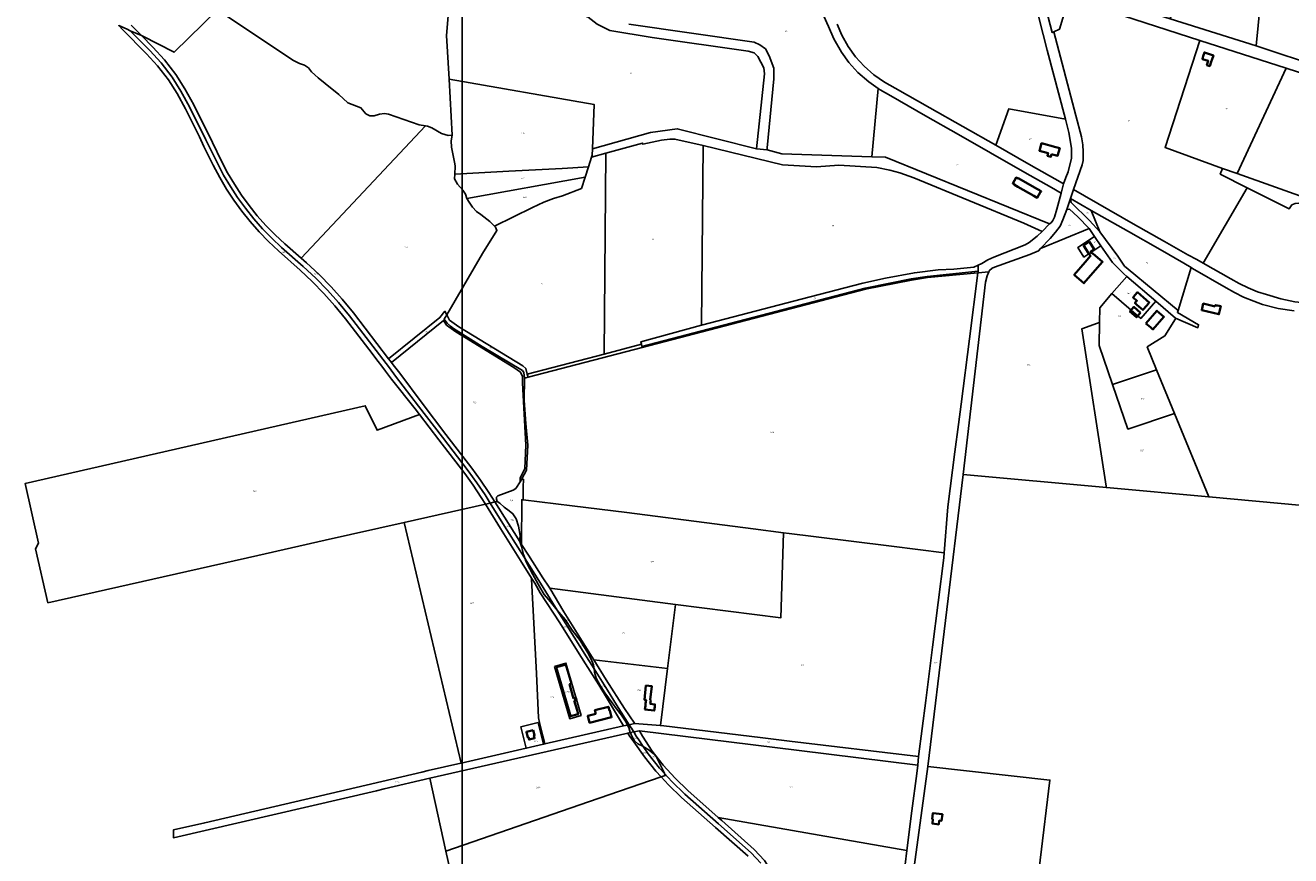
# Model space of a CAD drawing. Extents: x 177930 to 190767, y 381068 to 392034.
# Tile 17 of 256: x 178281 to 179897, y 387104 to 388164. Entities that reach past the tile are written whole.
import ezdxf
from ezdxf.enums import TextEntityAlignment as Align

# ---------------------------------------------------------------- set-up
doc = ezdxf.new("R2010")
doc.units = 0
for name, color, linetype, lineweight in [('B-XX-KG-GRENS_PERCEEL-GV', 150, 'Continuous', 25), ('B-XX-KG-GRENS_PERCEEL-S', 150, 'Continuous', 25), ('B-XX-OG-BEBOUWING-G', 7, 'Continuous', 35)]:
    doc.layers.add(name, color=color, linetype=linetype, lineweight=lineweight)
doc.styles.add('NLCS-ISO', font='NLCS-ISO.ttf', dxfattribs={"height": 1.8})

# ---------------------------------------------------------------- blocks, each defined once
blk = doc.blocks.new('SKG-PERCEELNUMMER-SO')
at = {"layer": 'DefPoints'}
blk.add_point((0, 0), dxfattribs=at)
at = {"style": 'NLCS-ISO', "oblique": 10, "flags": 1}
blk.add_attdef('GEMEENTECODE', text='', height=1.8, dxfattribs=at).set_placement((-0.5, 2.6), align=Align.MIDDLE_RIGHT)
at = {"style": 'NLCS-ISO', "oblique": 10}
blk.add_attdef('PERCEELNUMMER', text='', height=1.8, dxfattribs=at).set_placement((0, 0), align=Align.MIDDLE_CENTER)
at = {"style": 'NLCS-ISO', "oblique": 10, "flags": 1}
blk.add_attdef('SECTIE', text='', height=1.8, dxfattribs=at).set_placement((0.5, 2.5), align=Align.MIDDLE_LEFT)

msp = doc.modelspace()

# ---------------------------------------------------------------- linework, layer by layer
at = {"layer": 'B-XX-KG-GRENS_PERCEEL-GV'}
for points in [[(179887.258, 388488.621), (179852.645, 388137.814), (179937.603, 388110.033), (179983.201, 388095.524), (180009.984, 388367.825), (180024.511, 388515.651), (180015.766, 388512.975), (180005.22, 388510.873), (179994.638, 388511.279), (179968.461, 388506.695), (179955.326, 388505.955), (179923.376, 388500.825), (179912.119, 388497.752), (179895.892, 388489.891)], [(179743.047, 388172.535), (179852.645, 388137.814), (179887.258, 388488.621), (179886.458, 388488.503), (179882.521, 388487.924), (179817.327, 388478.237), (179803.067, 388334.072), (179796.253, 388315.73)], [(180286.526, 387982.276), (180294.14, 387979.833), (180318.572, 387971.972), (180323.083, 387985.849), (180307.247, 387991.037), (180138.879, 388045.724), (180090.172, 388061.544), (180054.785, 388073.038), (179983.201, 388095.524), (179937.603, 388110.033), (179852.645, 388137.814), (179743.047, 388172.535), (179642.526, 388204.312), (179587.756, 388221.911), (179578.121, 388227.141), (179577.218, 388212.403), (179578.399, 388213.011), (179613.429, 388199.118), (179780.772, 388144.97), (179890.934, 388109.324), (179932.997, 388095.713)], [(178821.892, 388095.268), (179007.286, 388063.031), (179005.219, 388006.508), (179079.038, 388027.474), (179113.363, 388032.114), (179214.297, 388006.56), (179224.652, 388102.312), (179223.976, 388109.702), (179216.197, 388124.222), (179211.565, 388129.098), (179204.056, 388131.094), (179081.203, 388148.594), (179027.007, 388157.57), (179010.957, 388165.529), (178999.428, 388174.79), (178989.288, 388178.491), (178823.336, 388206.996), (178818.658, 388151.395)], [(179577.218, 388212.403), (179592.263, 388154.901), (179594.22, 388155.898), (179601.524, 388159.171), (179613.429, 388199.118), (179578.399, 388213.011)], [(179841.153, 387956.804), (179806.921, 387974.202), (179809.68, 387981.519), (179736.384, 388008.175), (179780.772, 388144.97), (179613.429, 388199.118), (179601.524, 388159.171), (179594.22, 388155.898), (179622.455, 388049.169), (179629.437, 388021.954), (179631.345, 388011.6), (179631.91, 388002.804), (179631.913, 387997.313), (179631.545, 387991.355), (179630.618, 387986.202), (179619.345, 387954.438), (179695.555, 387910.837), (179735.555, 387888.071), (179765.618, 387870.935), (179777.062, 387865.104), (179785.096, 387860.555)], [(178414.565, 388157.294), (178410.455, 388159.096), (178399.855, 388163.911), (178404.777, 388158.86), (178435.538, 388127.675), (178449.492, 388112.379), (178463.274, 388094.671), (178474.317, 388077.303), (178485.117, 388057.677), (178503.008, 388021.688), (178508.556, 388009.622), (178520.617, 387985.673), (178528.888, 387969.664), (178537.525, 387955.088), (178546.899, 387940.798), (178556.967, 387927.047), (178567.872, 387913.468), (178579.395, 387900.397), (178591.222, 387888.198), (178604.02, 387876.322), (178631.409, 387851.537), (178647.106, 387836.928), (178661.947, 387821.701), (178675.899, 387806.096), (178689.537, 387789.221), (178719.26, 387750.618), (178731.25, 387735.014), (178736.112, 387728.687), (178740.726, 387722.682), (178748.1, 387712.22), (178778.57, 387674.221), (178783.876, 387667.295), (178808.836, 387634.715), (178841.762, 387591.812), (178852.68, 387576.812), (178862.871, 387561.344), (178868.196, 387552.726), (178874.225, 387554.086), (178867.764, 387564.364), (178857.41, 387579.993), (178846.299, 387595.263), (178813.217, 387638.219), (178782.939, 387677.866), (178753.414, 387716.168), (178745.575, 387726.609), (178694.535, 387793.023), (178680.501, 387810.325), (178666.492, 387826.05), (178651.418, 387841.411), (178635.458, 387856.285), (178607.983, 387880.639), (178595.398, 387892.309), (178583.636, 387904.383), (178572.356, 387917.193), (178561.651, 387930.501), (178551.723, 387944.107), (178542.525, 387958.144), (178533.895, 387972.689), (178525.839, 387988.197), (178513.997, 388012.079), (178511.224, 388018.114), (178490.359, 388060.182), (178479.379, 388080.235), (178468.054, 388097.921), (178453.912, 388116.165), (178439.493, 388131.89)], [(178414.565, 388157.294), (178439.493, 388131.89), (178453.912, 388116.165), (178468.054, 388097.921), (178479.379, 388080.235), (178490.359, 388060.182), (178511.224, 388018.114), (178513.997, 388012.079), (178525.839, 387988.197), (178533.895, 387972.689), (178542.525, 387958.144), (178551.723, 387944.107), (178561.651, 387930.501), (178572.356, 387917.193), (178583.636, 387904.383), (178595.398, 387892.309), (178607.983, 387880.639), (178635.458, 387856.285), (178651.418, 387841.411), (178666.492, 387826.05), (178680.501, 387810.325), (178694.535, 387793.023), (178745.575, 387726.609), (178753.414, 387716.168), (178782.939, 387677.866), (178813.217, 387638.219), (178846.299, 387595.263), (178857.41, 387579.993), (178867.764, 387564.364), (178874.225, 387554.086), (178880.244, 387555.443), (178872.658, 387567.385), (178862.141, 387583.174), (178850.842, 387598.719), (178817.671, 387641.781), (178787.309, 387681.513), (178758.731, 387720.119), (178750.419, 387730.533), (178748.114, 387733.533), (178746.412, 387735.749), (178744.584, 387738.127), (178729.545, 387757.699), (178699.536, 387796.826), (178685.101, 387814.551), (178671.031, 387830.393), (178655.731, 387845.895), (178639.512, 387861.04), (178632.828, 387866.838), (178611.945, 387884.955), (178599.573, 387896.42), (178587.884, 387908.375), (178576.833, 387920.912), (178566.343, 387933.96), (178556.547, 387947.415), (178547.532, 387961.205), (178538.902, 387975.713), (178531.061, 387990.721), (178519.444, 388014.538), (178495.597, 388062.684), (178484.441, 388083.166), (178472.841, 388101.176), (178458.328, 388119.946), (178443.444, 388136.1), (178428.89, 388151.012)], [(179809.68, 387981.519), (179828.337, 387974.871), (179890.934, 388109.324), (179780.772, 388144.97), (179736.384, 388008.175)], [(180241.506, 387834.687), (180286.526, 387982.276), (179932.997, 388095.713), (179890.934, 388109.324), (179828.337, 387974.871), (179975.24, 387922.528), (179998.438, 387925.666), (180026.338, 387923.876), (180055.574, 387916.571), (180121.08, 387896.996), (180114.1, 387874.426), (180203.494, 387846.96)], [(179003.701, 387995.756), (179004.595, 387998.556), (179005.219, 388006.508), (179007.286, 388063.031), (178821.892, 388095.268), (178825.982, 388023.84), (178824.466, 388016.595), (178825.076, 388008.7), (178829.277, 387987.387), (178829.528, 387984.302), (178829.198, 387974.233), (178897.988, 387977.746), (178966.281, 387981.154), (178999.731, 387983.321)], [(179588.747, 387910.52), (179590.998, 387911.958), (179592.981, 387914.951), (179594.983, 387919.272), (179598.071, 387929.596), (179603.5, 387949.912), (179591.199, 387956.938), (179557.128, 387976.366), (179513.521, 388001.31), (179472.47, 388024.725), (179430.478, 388048.747), (179386.265, 388074.002), (179372.323, 388081.966), (179369.896, 388083.663), (179361.842, 387996.197), (179379.458, 387995.599)], [(179616.888, 388007.212), (179613.58, 388027.176), (179609.093, 388044.163), (179536.697, 388057.335), (179520.048, 388011.031), (179562.507, 387986.804), (179605.292, 387962.462), (179606.69, 387961.665), (179609.825, 387969.726), (179612.405, 387977.142), (179616.734, 387994.585)], [(178825.982, 388023.84), (178820.518, 388023.662), (178812.036, 388026.035), (178799.993, 388033.247), (178794.284, 388035.561), (178791.767, 388035.922), (178632.828, 387866.838), (178639.512, 387861.04), (178655.731, 387845.895), (178671.031, 387830.393), (178685.101, 387814.551), (178699.536, 387796.826), (178729.545, 387757.699), (178744.584, 387738.127), (178810.163, 387790.938), (178816.599, 387798.932), (178818.878, 387794.432), (178864.528, 387872.644), (178882.945, 387902.225), (178881.144, 387906.539), (178879.932, 387907.732), (178873.803, 387913.767), (178862.56, 387922.666), (178856.698, 387926.376), (178851.793, 387931.835), (178847.483, 387938.202), (178844.588, 387943.202), (178842.681, 387948.647), (178839.407, 387953.52), (178832.39, 387961.494), (178828.774, 387968.319), (178829.198, 387974.233), (178829.528, 387984.302), (178829.277, 387987.387), (178825.076, 388008.7), (178824.466, 388016.595)], [(179579.329, 387900.754), (179588.747, 387910.52), (179379.458, 387995.599), (179361.842, 387996.197), (179247.01, 387999.946), (179228.077, 388005.113), (179214.297, 388006.56), (179113.363, 388032.114), (179079.038, 388027.474), (179005.219, 388006.508), (179004.595, 387998.556), (179003.701, 387995.756), (179021.977, 388000.936), (179068.792, 388013.877), (179069.195, 388012.432), (179093.346, 388017.614), (179103.769, 388018.966), (179110.282, 388018.832), (179146.268, 388010.791), (179247.851, 387986.093), (179291.018, 387983.404), (179319.711, 387985.704), (179368.134, 387982.608), (179384.901, 387979.348), (179397.538, 387975.936), (179415.665, 387969.294), (179555.937, 387911.539)], [(179067.433, 387756.83), (179066.63, 387760.029), (179144.395, 387781.254), (179146.268, 388010.791), (179110.282, 388018.832), (179103.769, 388018.966), (179093.346, 388017.614), (179069.195, 388012.432), (179068.792, 388013.877), (179021.977, 388000.936), (179019.799, 387744.418)], [(179497.752, 387858.027), (179502.466, 387860.096), (179510.135, 387864.606), (179517.771, 387868.116), (179557.526, 387883.657), (179562.57, 387886.757), (179572.854, 387894.791), (179579.329, 387900.754), (179555.937, 387911.539), (179415.665, 387969.294), (179397.538, 387975.936), (179384.901, 387979.348), (179368.134, 387982.608), (179319.711, 387985.704), (179291.018, 387983.404), (179247.851, 387986.093), (179146.268, 388010.791), (179144.395, 387781.254), (179283.193, 387817.39), (179350.464, 387835.001), (179379.435, 387841.141), (179416.212, 387848.21), (179446.689, 387852.048), (179466.571, 387852.916), (179491.908, 387855.463)], [(178999.731, 387983.321), (178995.498, 387970.058), (178990.96, 387955.842), (178966.893, 387946.549), (178955.379, 387942.839), (178942.901, 387938.176), (178928.382, 387931.601), (178879.932, 387907.732), (178881.144, 387906.539), (178882.945, 387902.225), (178864.528, 387872.644), (178818.878, 387794.432), (178822.31, 387787.659), (178834.317, 387778.996), (178916.218, 387729.128), (178919.69, 387725.976), (178921.683, 387718.852), (179019.799, 387744.418), (179021.977, 388000.936), (179003.701, 387995.756)], [(178995.498, 387970.058), (178999.731, 387983.321), (178966.281, 387981.154), (178897.988, 387977.746), (178829.198, 387974.233), (178828.774, 387968.319), (178832.39, 387961.494), (178839.407, 387953.52), (178842.681, 387948.647), (178844.588, 387943.202)], [(180239.465, 387827.996), (180241.506, 387834.687), (180203.494, 387846.96), (180114.1, 387874.426), (180121.08, 387896.996), (180055.574, 387916.571), (180026.338, 387923.876), (179998.438, 387925.666), (179975.24, 387922.528), (179828.337, 387974.871), (179809.68, 387981.519), (179806.921, 387974.202), (179841.153, 387956.804), (179894.719, 387929.687), (179898.425, 387934.885), (179902.554, 387936.838), (179907.11, 387937.053), (179914.237, 387934.739), (180010.272, 387899.056), (180099.733, 387867.661), (180123.927, 387859.726)], [(178879.932, 387907.732), (178928.382, 387931.601), (178942.901, 387938.176), (178955.379, 387942.839), (178966.893, 387946.549), (178990.96, 387955.842), (178995.498, 387970.058), (178844.588, 387943.202), (178847.483, 387938.202), (178851.793, 387931.835), (178856.698, 387926.376), (178862.56, 387922.666), (178873.803, 387913.767)], [(179610.714, 387928.807), (179614.288, 387929.372), (179625.07, 387919.726), (179639.318, 387904.709), (179646.292, 387894.595), (179654.513, 387882.673), (179669.154, 387861.443), (179683.8, 387846.763), (179687.594, 387843.506), (179724.395, 387811.92), (179749.833, 387790.086), (179778.329, 387777.962), (179779.232, 387781.859), (179752.15, 387797.615), (179752.9, 387800.052), (179689.114, 387852.876), (179684.741, 387856.615), (179675.972, 387869.293), (179652.99, 387900.614), (179639.778, 387914.845), (179616.421, 387937.76), (179615.457, 387943.02)], [(179615.457, 387943.02), (179616.421, 387937.76), (179639.778, 387914.845), (179652.99, 387900.614), (179642.184, 387927.816)], [(180101.379, 387793.445), (180123.927, 387859.726), (180099.733, 387867.661), (180010.272, 387899.056), (179914.237, 387934.739), (179907.11, 387937.053), (179902.554, 387936.838), (179898.425, 387934.885), (179894.719, 387929.687), (179841.153, 387956.804), (179785.096, 387860.555), (179820.542, 387840.485), (179830.989, 387834.519), (179842.591, 387828.863), (179854.373, 387823.967), (179865.807, 387820.201), (179884.196, 387815.017), (179902.316, 387810.897), (179941.532, 387807.084), (179989.812, 387802.902), (180038.648, 387798.749), (180086.553, 387794.632)], [(179639.318, 387904.709), (179625.07, 387919.726), (179614.288, 387929.372), (179610.714, 387928.807), (179605.826, 387915.721), (179602.215, 387907.839), (179596.386, 387899.884), (179589.476, 387891.798), (179577.349, 387879.152)], [(179652.99, 387900.614), (179675.972, 387869.293), (179684.741, 387856.615), (179689.114, 387852.876), (179752.9, 387800.052), (179769.724, 387854.72), (179760.278, 387860.638), (179729.959, 387877.85), (179689.474, 387900.915), (179642.184, 387927.816)], [(179639.318, 387904.709), (179577.349, 387879.152), (179574.727, 387876.31), (179563.552, 387871.69), (179518.545, 387855.463), (179515.509, 387853.934), (179512.274, 387851.241), (179511.366, 387849.39), (179509.038, 387844.295), (179507.209, 387836.038), (179478.654, 387590.325), (179661.423, 387573.73), (179661.146, 387575.524), (179630.07, 387776.576), (179650.087, 387783.778), (179652.59, 387784.678), (179652.893, 387803.582), (179668.537, 387821.581), (179687.594, 387843.506), (179683.8, 387846.763), (179669.154, 387861.443), (179654.513, 387882.673), (179632.749, 387868.299), (179624.736, 387880.351), (179646.292, 387894.595)], [(179646.292, 387894.595), (179624.736, 387880.351), (179632.749, 387868.299), (179654.513, 387882.673)], [(179454.121, 387490.365), (179459.022, 387549.433), (179467.658, 387619.381), (179472.717, 387654.501), (179476.095, 387680.301), (179486.669, 387763.592), (179497.35, 387848.055), (179433.096, 387841.935), (179412.694, 387838.616), (179353.624, 387827.342), (179068.481, 387752.659), (178922.856, 387714.664), (178919.952, 387713.906), (178918.261, 387713.465), (178917.794, 387684.983), (178919.708, 387655.723), (178922.231, 387628.165), (178920.561, 387596.046), (178914.839, 387584.915), (178914.597, 387584.534), (178916.896, 387584.259), (178916.586, 387574.748), (178916.28, 387558.147), (178979.222, 387550.318), (179048.74, 387541.967), (179160.889, 387527.549), (179210.175, 387521.04), (179249.042, 387516.085), (179256.375, 387515.319), (179287.335, 387511.5), (179387.103, 387498.964)], [(179497.699, 387848.088), (179497.709, 387850.013), (179432.695, 387843.535), (179412.268, 387840.313), (179353.308, 387828.602), (179068.164, 387753.92), (179067.433, 387756.83), (179019.799, 387744.418), (178921.683, 387718.852), (178922.492, 387715.963), (178922.856, 387714.664), (179068.481, 387752.659), (179353.624, 387827.342), (179412.694, 387838.616), (179433.096, 387841.935), (179497.35, 387848.055)], [(179497.752, 387858.027), (179491.908, 387855.463), (179466.571, 387852.916), (179446.689, 387852.048), (179416.212, 387848.21), (179379.435, 387841.141), (179350.464, 387835.001), (179283.193, 387817.39), (179144.395, 387781.254), (179066.63, 387760.029), (179067.433, 387756.83), (179068.164, 387753.92), (179353.308, 387828.602), (179412.268, 387840.313), (179432.695, 387843.535), (179497.709, 387850.013)], [(179668.537, 387821.581), (179705.403, 387789.852), (179724.395, 387811.92), (179687.594, 387843.506)], [(179668.537, 387821.581), (179652.893, 387803.582), (179652.59, 387784.678), (179652.123, 387755.394), (179669.374, 387705.322), (179725.578, 387724.089), (179713.571, 387753.382), (179736.171, 387767.514), (179749.58, 387789.264), (179749.833, 387790.086), (179724.395, 387811.92), (179705.403, 387789.852)], [(178914.597, 387584.534), (178914.839, 387584.915), (178920.561, 387596.046), (178922.231, 387628.165), (178919.708, 387655.723), (178917.794, 387684.983), (178918.261, 387713.465), (178917.162, 387720.998), (178915.453, 387723.227), (178864.024, 387753.787), (178827.483, 387777.167), (178823.57, 387779.882), (178819.234, 387783.731), (178815.754, 387789.079), (178818.878, 387794.432), (178816.599, 387798.932), (178810.163, 387790.938), (178744.584, 387738.127), (178746.412, 387735.749), (178748.114, 387733.533), (178814.856, 387787.257), (178818.481, 387781.324), (178830.617, 387772.876), (178904.698, 387727.092), (178912.948, 387721.402), (178915.41, 387715.874), (178915.627, 387707.633), (178919.786, 387627.815), (178918.396, 387598.397), (178912.838, 387585.772), (178912.563, 387581.331)], [(178880.244, 387555.443), (178883.277, 387556.127), (178882.485, 387558.867), (178882.428, 387561.786), (178884.28, 387563.272), (178903.708, 387570.503), (178907.157, 387572.818), (178912.563, 387581.331), (178912.838, 387585.772), (178918.396, 387598.397), (178919.786, 387627.815), (178915.627, 387707.633), (178915.41, 387715.874), (178912.948, 387721.402), (178904.698, 387727.092), (178830.617, 387772.876), (178818.481, 387781.324), (178814.856, 387787.257), (178748.114, 387733.533), (178750.419, 387730.533), (178758.731, 387720.119), (178787.309, 387681.513), (178817.671, 387641.781), (178850.842, 387598.719), (178862.141, 387583.174), (178872.658, 387567.385)], [(178918.261, 387713.465), (178919.952, 387713.906), (178922.856, 387714.664), (178922.492, 387715.963), (178921.683, 387718.852), (178919.69, 387725.976), (178916.218, 387729.128), (178834.317, 387778.996), (178822.31, 387787.659), (178818.878, 387794.432), (178815.754, 387789.079), (178819.234, 387783.731), (178823.57, 387779.882), (178827.483, 387777.167), (178864.024, 387753.787), (178915.453, 387723.227), (178917.162, 387720.998)], [(179650.087, 387783.778), (179630.07, 387776.576), (179661.146, 387575.524), (179661.423, 387573.73), (179792.071, 387561.868), (179748.384, 387668.449), (179688.919, 387648.593), (179669.374, 387705.322), (179652.123, 387755.394), (179652.59, 387784.678)], [(179725.578, 387724.089), (179669.374, 387705.322), (179688.919, 387648.593), (179748.384, 387668.449)], [(178577.754, 387487.222), (178663.469, 387506.554), (178764.476, 387529.334), (178868.196, 387552.726), (178862.871, 387561.344), (178852.68, 387576.812), (178841.762, 387591.812), (178808.836, 387634.715), (178783.876, 387667.295), (178729.892, 387646.958), (178714.755, 387678.283), (178280.538, 387579.064), (178297.524, 387502.962), (178293.662, 387495.66), (178309.345, 387426.688)], [(178914.639, 387558.344), (178916.28, 387558.147), (178916.586, 387574.748), (178916.896, 387584.259), (178914.597, 387584.534), (178912.563, 387581.331), (178907.157, 387572.818), (178903.708, 387570.503), (178884.28, 387563.272), (178882.428, 387561.786), (178882.485, 387558.867), (178883.277, 387556.127), (178886.47, 387554.043), (178892.361, 387548.859), (178898.392, 387544.232), (178903.263, 387540.442), (178907.37, 387533.874), (178910.513, 387524.62), (178912.51, 387512.813), (178912.34, 387507.84), (178912.071, 387505.148), (178914.515, 387501.267)], [(178874.225, 387554.086), (178892.614, 387524.708), (178912.578, 387492.898), (178918.822, 387482.977), (178916.889, 387488.434), (178914.375, 387498.358), (178912.071, 387505.148), (178897.647, 387528.049), (178880.244, 387555.443)], [(178883.277, 387556.127), (178880.244, 387555.443), (178897.647, 387528.049), (178912.071, 387505.148), (178912.34, 387507.84), (178912.51, 387512.813), (178910.513, 387524.62), (178907.37, 387533.874), (178903.263, 387540.442), (178898.392, 387544.232), (178892.361, 387548.859), (178886.47, 387554.043)], [(179249.042, 387516.085), (179210.175, 387521.04), (179160.889, 387527.549), (179048.74, 387541.967), (178979.222, 387550.318), (178916.28, 387558.147), (178914.639, 387558.344), (178914.515, 387501.267), (178923.158, 387487.546), (178941.561, 387458.375), (178949.535, 387446.618), (178950.404, 387445.153), (179110.86, 387424.663), (179245.447, 387407.447)], [(178868.196, 387552.726), (178764.476, 387529.334), (178837.444, 387222.018), (178920.393, 387240.967), (178913.394, 387268.097), (178935.48, 387273.669), (178942.455, 387246.007), (178944.178, 387246.401), (178941.767, 387256.178), (178937.499, 387273.889), (178936.106, 387279.792), (178933.3, 387336.233), (178927.26, 387456.814), (178927.191, 387458.191), (178913.085, 387480.648), (178887.573, 387521.362)], [(179006.96, 387342.44), (178997.381, 387357.717), (178965.797, 387407.963), (178960.044, 387417.177), (178951.315, 387427.759), (178943.364, 387437.459), (178937.717, 387446.809), (178928.751, 387462.781), (178924.817, 387470.101), (178919.986, 387479.689), (178918.822, 387482.977), (178912.578, 387492.898), (178892.614, 387524.708), (178874.225, 387554.086), (178868.196, 387552.726), (178887.573, 387521.362), (178913.085, 387480.648), (178927.191, 387458.191), (178931.155, 387451.881), (178938.272, 387439.436), (178963.251, 387400.993), (178988.093, 387361.581), (179012.912, 387321.978), (179025.647, 387301.514), (179036.987, 387282.324), (179044.548, 387269.329), (179049.749, 387270.517), (179047.961, 387274.115), (179041.874, 387283.285), (179035.712, 387291.286), (179030.343, 387299.048), (179020.633, 387311.717), (179014.185, 387321.706), (179009.53, 387330.602), (179007.411, 387338.143)], [(179454.121, 387490.365), (179387.103, 387498.964), (179287.335, 387511.5), (179256.375, 387515.319), (179249.042, 387516.085), (179245.447, 387407.447), (179110.86, 387424.663), (179100.738, 387342.774), (179091.731, 387269.897), (179096.048, 387269.545), (179219.008, 387254.635), (179256.719, 387250.07), (179421.598, 387230.229), (179430.848, 387301.75), (179439.32, 387370.166), (179453.586, 387483.918)], [(179006.96, 387342.44), (179017.796, 387325.161), (179024.167, 387314.933), (179035.805, 387296.497), (179041.477, 387286.899), (179051.661, 387270.954), (179058.802, 387272.585), (179058.652, 387272.758), (179045.97, 387291.476), (179022.688, 387328.35), (179006.677, 387353.85), (178968.342, 387414.929), (178950.404, 387445.153), (178949.535, 387446.618), (178941.561, 387458.375), (178923.158, 387487.546), (178914.515, 387501.267), (178912.071, 387505.148), (178914.375, 387498.358), (178916.889, 387488.434), (178918.822, 387482.977), (178936.355, 387455.126), (178960.044, 387417.177), (178962.142, 387414.634), (178969.914, 387405.436), (178979.047, 387391.776), (178989.183, 387378.474), (178999.215, 387362.672), (179003.326, 387354.786), (179006.445, 387347.354)], [(178918.822, 387482.977), (178919.986, 387479.689), (178924.817, 387470.101), (178928.751, 387462.781), (178937.717, 387446.809), (178943.364, 387437.459), (178951.315, 387427.759), (178960.044, 387417.177), (178936.355, 387455.126)], [(178927.191, 387458.191), (178927.26, 387456.814), (178933.3, 387336.233), (178936.106, 387279.792), (178937.499, 387273.889), (178941.767, 387256.178), (178944.178, 387246.401), (179044.548, 387269.329), (179036.987, 387282.324), (179025.647, 387301.514), (179012.912, 387321.978), (178988.093, 387361.581), (178963.251, 387400.993), (178938.272, 387439.436), (178931.155, 387451.881)], [(178950.404, 387445.153), (178968.342, 387414.929), (179006.677, 387353.85), (179100.738, 387342.774), (179110.86, 387424.663)], [(178960.044, 387417.177), (178965.797, 387407.963), (178997.381, 387357.717), (179006.96, 387342.44), (179006.445, 387347.354), (179003.326, 387354.786), (178999.215, 387362.672), (178989.183, 387378.474), (178979.047, 387391.776), (178969.914, 387405.436), (178962.142, 387414.634)], [(178956.455, 387345.378), (178975.885, 387278.511), (178990.477, 387282.884), (178971.065, 387349.575)], [(178956.455, 387345.378), (178971.065, 387349.575), (178990.477, 387282.884), (178975.885, 387278.511)], [(179100.738, 387342.774), (179006.677, 387353.85), (179022.688, 387328.35), (179045.97, 387291.476), (179058.652, 387272.758), (179058.802, 387272.585), (179091.731, 387269.897)], [(179006.96, 387342.44), (179007.411, 387338.143), (179009.53, 387330.602), (179014.185, 387321.706), (179020.633, 387311.717), (179030.343, 387299.048), (179035.712, 387291.286), (179041.874, 387283.285), (179047.961, 387274.115), (179049.749, 387270.517), (179051.661, 387270.954), (179041.477, 387286.899), (179035.805, 387296.497), (179024.167, 387314.933), (179017.796, 387325.161)], [(178729.064, 387186.689), (178738.805, 387188.959), (178797.073, 387202.539), (179050.121, 387260.254), (179053.214, 387260.959), (179051.221, 387267.556), (179049.749, 387270.517), (179044.548, 387269.329), (178944.178, 387246.401), (178942.455, 387246.007), (178920.393, 387240.967), (178837.444, 387222.018), (178837.038, 387221.925), (178794.904, 387212.3), (178786.844, 387210.422), (178736.046, 387198.583), (178650.477, 387178.641), (178509.749, 387145.845), (178469.649, 387136.499), (178469.78, 387126.7), (178642.61, 387166.54)], [(178920.393, 387240.967), (178942.455, 387246.007), (178935.48, 387273.669), (178913.394, 387268.097)], [(179051.661, 387270.954), (179049.749, 387270.517), (179051.221, 387267.556), (179053.214, 387260.959), (179057.651, 387261.791)], [(179420.488, 387219.156), (179421.598, 387230.229), (179256.719, 387250.07), (179219.008, 387254.635), (179096.048, 387269.545), (179091.731, 387269.897), (179058.802, 387272.585), (179051.661, 387270.954), (179057.651, 387261.791), (179065.262, 387263.219), (179268.918, 387237.893)], [(179050.121, 387260.254), (178797.073, 387202.539), (178817.736, 387109.559), (178999.95, 387172.4), (179092.611, 387204.192), (179085.961, 387211.476), (179071.245, 387230.086), (179057.691, 387249.144), (179052.887, 387255.88)], [(179053.214, 387260.959), (179050.121, 387260.254), (179052.887, 387255.88), (179057.691, 387249.144), (179071.245, 387230.086), (179085.961, 387211.476), (179092.611, 387204.192), (179097.983, 387206.035), (179097.63, 387206.561), (179096.779, 387208.648), (179090.561, 387215.467), (179076.223, 387233.646), (179069.809, 387243.095), (179069.289, 387243.428), (179062.789, 387246.662), (179058.546, 387250.485), (179055.511, 387255.602), (179053.348, 387260.515)], [(179053.214, 387260.959), (179053.348, 387260.515), (179055.511, 387255.602), (179058.546, 387250.485), (179062.789, 387246.662), (179069.289, 387243.428), (179069.809, 387243.095), (179063.207, 387252.822), (179060.811, 387256.191), (179057.651, 387261.791)], [(179420.488, 387219.156), (179268.918, 387237.893), (179065.262, 387263.219), (179068.726, 387256.501), (179081.193, 387237.201), (179095.165, 387219.462), (179110.586, 387202.523), (179126.842, 387186.996), (179165.682, 387152.664), (179406.542, 387110.315), (179413.052, 387161.174), (179419.439, 387208.705)], [(179069.809, 387243.095), (179076.223, 387233.646), (179090.561, 387215.467), (179096.779, 387208.648), (179094.214, 387214.936), (179089.618, 387223.643), (179086.786, 387229.632), (179082.684, 387234.327), (179077.319, 387238.294)], [(179561.781, 386977.025), (179576.719, 387097.815), (179589.385, 387200.234), (179433.407, 387217.709), (179404.233, 387005.08)], [(179406.542, 387110.315), (179165.682, 387152.664), (179170.189, 387148.68), (179211.543, 387111.502), (179224.731, 387097.368), (179235.084, 387081.234), (179242.557, 387063.003), (179246.221, 387044.481), (179246.371, 387033.132), (179393.404, 387007.008), (179396.479, 387033.566), (179404.279, 387092.636)]]:
    msp.add_lwpolyline(points, close=True, dxfattribs=at)
for points in [[(178415.721, 388164.504), (178428.89, 388151.012), (178430.841, 388150.156), (178449.848, 388140.426), (178470.551, 388129.808), (178525.946, 388184.092), (178622.211, 388119.638), (178630.894, 388115.469), (178637.223, 388113.513), (178642.207, 388109.997), (178646.271, 388104.744), (178654.54, 388096.952), (178663.484, 388090.031), (178681.117, 388076), (178692.316, 388065.162), (178709.322, 388058.916), (178715.691, 388051.119), (178720.621, 388048.742), (178726.281, 388048.787), (178732.849, 388050.638), (178739.143, 388051.582), (178744.415, 388050.554), (178783.618, 388037.092), (178791.767, 388035.922), (178794.284, 388035.561), (178799.993, 388033.247), (178812.036, 388026.035), (178820.518, 388023.662), (178825.982, 388023.84), (178821.892, 388095.268), (178818.658, 388151.395), (178823.336, 388206.996)], [(179569.939, 388194.348), (179585.747, 388132.546), (179609.093, 388044.163), (179613.58, 388027.176), (179616.888, 388007.212), (179616.734, 387994.585), (179612.405, 387977.142), (179609.825, 387969.726), (179606.69, 387961.665), (179603.5, 387949.912), (179598.071, 387929.596), (179594.983, 387919.272), (179592.981, 387914.951), (179590.998, 387911.958), (179588.747, 387910.52), (179579.329, 387900.754), (179572.854, 387894.791), (179562.57, 387886.757), (179557.526, 387883.657), (179517.771, 387868.116), (179510.135, 387864.606), (179502.466, 387860.096), (179497.752, 387858.027), (179497.709, 387850.013), (179497.699, 387848.088), (179511.366, 387849.39), (179512.274, 387851.241), (179515.509, 387853.934), (179518.545, 387855.463), (179563.552, 387871.69), (179574.727, 387876.31), (179577.349, 387879.152), (179589.476, 387891.798), (179596.386, 387899.884), (179602.215, 387907.839), (179605.826, 387915.721), (179610.714, 387928.807), (179615.457, 387943.02), (179619.345, 387954.438), (179630.618, 387986.202), (179631.545, 387991.355), (179631.913, 387997.313), (179631.91, 388002.804), (179631.345, 388011.6), (179629.437, 388021.954), (179622.455, 388049.169), (179594.22, 388155.898), (179592.263, 388154.901), (179577.218, 388212.403)], [(179051.483, 388165.861), (179211.732, 388142.557), (179218.733, 388139.237), (179225.83, 388134.218), (179230.825, 388125.225), (179236.818, 388109.615), (179236.658, 388095.877), (179228.246, 388007.707), (179228.077, 388005.113), (179247.01, 387999.946), (179361.842, 387996.197), (179369.896, 388083.663), (179358.109, 388091.904), (179344.044, 388103.92), (179332.637, 388116.569), (179322.899, 388129.936), (179313.322, 388146.786), (179306.361, 388162.857), (179294.641, 388189.049)], [(179294.641, 388189.049), (179306.361, 388162.857), (179313.322, 388146.786), (179322.899, 388129.936), (179332.637, 388116.569), (179344.044, 388103.92), (179358.109, 388091.904), (179369.896, 388083.663), (179372.323, 388081.966), (179386.265, 388074.002), (179430.478, 388048.747), (179472.47, 388024.725), (179513.521, 388001.31), (179557.128, 387976.366), (179591.199, 387956.938), (179603.5, 387949.912), (179606.69, 387961.665), (179605.292, 387962.462), (179562.507, 387986.804), (179520.048, 388011.031), (179478.183, 388034.886), (179436.112, 388058.711), (179391.822, 388083.85), (179377.963, 388091.698), (179364.577, 388100.795), (179351.822, 388111.926), (179341.113, 388123.96), (179331.715, 388137.136), (179323.608, 388151.751), (179317.601, 388165.86)], [(179317.601, 388165.86), (179323.608, 388151.751), (179331.715, 388137.136), (179341.113, 388123.96), (179351.822, 388111.926), (179364.577, 388100.795), (179377.963, 388091.698), (179391.822, 388083.85), (179436.112, 388058.711), (179478.183, 388034.886), (179520.048, 388011.031), (179536.697, 388057.335), (179609.093, 388044.163), (179585.747, 388132.546), (179569.939, 388194.348)], [(179010.957, 388165.529), (179027.007, 388157.57), (179081.203, 388148.594), (179204.056, 388131.094), (179211.565, 388129.098), (179216.197, 388124.222), (179223.976, 388109.702), (179224.652, 388102.312), (179214.297, 388006.56), (179228.077, 388005.113), (179228.246, 388007.707), (179236.658, 388095.877), (179236.818, 388109.615), (179230.825, 388125.225), (179225.83, 388134.218), (179218.733, 388139.237), (179211.732, 388142.557), (179051.483, 388165.861)], [(179902.316, 387810.897), (179884.196, 387815.017), (179865.807, 387820.201), (179854.373, 387823.967), (179842.591, 387828.863), (179830.989, 387834.519), (179820.542, 387840.485), (179785.096, 387860.555), (179777.062, 387865.104), (179765.618, 387870.935), (179735.555, 387888.071), (179695.555, 387910.837), (179619.345, 387954.438), (179615.457, 387943.02), (179642.184, 387927.816), (179689.474, 387900.915), (179729.959, 387877.85), (179760.278, 387860.638), (179769.724, 387854.72), (179771.263, 387853.756), (179814.416, 387828.828), (179824.971, 387822.847), (179836.418, 387816.979), (179849.689, 387811.708), (179860.835, 387807.738), (179880.984, 387802.428), (179901.272, 387799.505)], [(179404.233, 387005.08), (179433.407, 387217.709), (179478.654, 387590.325), (179507.209, 387836.038), (179509.038, 387844.295), (179511.366, 387849.39), (179497.699, 387848.088), (179497.35, 387848.055), (179486.669, 387763.592), (179476.095, 387680.301), (179472.717, 387654.501), (179467.658, 387619.381), (179459.022, 387549.433), (179454.121, 387490.365), (179453.586, 387483.918), (179439.32, 387370.166), (179430.848, 387301.75), (179421.598, 387230.229), (179420.488, 387219.156), (179419.439, 387208.705), (179413.052, 387161.174), (179406.542, 387110.315), (179404.279, 387092.636)], [(179901.272, 387799.505), (179880.984, 387802.428), (179860.835, 387807.738), (179849.689, 387811.708), (179836.418, 387816.979), (179824.971, 387822.847), (179814.416, 387828.828), (179771.263, 387853.756), (179769.724, 387854.72), (179752.9, 387800.052), (179752.15, 387797.615), (179779.232, 387781.859), (179778.329, 387777.962), (179749.833, 387790.086), (179749.58, 387789.264), (179736.171, 387767.514), (179713.571, 387753.382), (179725.578, 387724.089), (179748.384, 387668.449), (179792.071, 387561.868), (180060.09, 387537.477)], [(180388.138, 386968.023), (180375.805, 387218.525), (180395.83, 387429.564), (180436.188, 387510.802), (180425.431, 387516.876), (180412.13, 387525.299), (180401.007, 387534.189), (180390.327, 387543.733), (180385.697, 387545.812), (180383.529, 387549.918), (180333.742, 387576.023), (180319.055, 387587.78), (180314.324, 387595.331), (180298.037, 387620.99), (180140.837, 387698.791), (180066.432, 387536.9), (180060.09, 387537.477), (179792.071, 387561.868), (179661.423, 387573.73), (179478.654, 387590.325), (179433.407, 387217.709), (179589.385, 387200.234), (179576.719, 387097.815)], [(179224.731, 387097.368), (179211.543, 387111.502), (179170.189, 387148.68), (179165.682, 387152.664), (179126.842, 387186.996), (179110.586, 387202.523), (179095.165, 387219.462), (179081.193, 387237.201), (179068.726, 387256.501), (179065.262, 387263.219), (179057.651, 387261.791), (179060.811, 387256.191), (179063.207, 387252.822), (179069.809, 387243.095), (179077.319, 387238.294), (179082.684, 387234.327), (179086.786, 387229.632), (179089.618, 387223.643), (179094.214, 387214.936), (179096.779, 387208.648), (179106.261, 387198.249), (179122.855, 387182.47), (179166.125, 387144.185), (179207.632, 387107.396), (179220.239, 387093.965)], [(179203.714, 387103.283), (179162.061, 387139.69), (179118.869, 387177.945), (179101.937, 387193.975), (179092.611, 387204.192), (178999.95, 387172.4), (178817.736, 387109.559), (178829.901, 387054.813)], [(179220.239, 387093.965), (179207.632, 387107.396), (179166.125, 387144.185), (179122.855, 387182.47), (179106.261, 387198.249), (179096.779, 387208.648), (179097.63, 387206.561), (179097.983, 387206.035), (179092.611, 387204.192), (179101.937, 387193.975), (179118.869, 387177.945), (179162.061, 387139.69), (179203.714, 387103.283)]]:
    msp.add_lwpolyline(points, dxfattribs=at)
at = {"layer": 'B-XX-OG-BEBOUWING-G'}
for points in [[(179784.631, 388123.132), (179783.988, 388121.166), (179791.5, 388118.737), (179789.762, 388113.362), (179793.351, 388112.201), (179795.093, 388117.585), (179795.406, 388117.484), (179796.562, 388121.03), (179798.109, 388125.785), (179786.705, 388129.495), (179785.154, 388124.723)], [(179591.516, 387999.695), (179594.258, 387998.92), (179599.07, 387997.56), (179601.78, 388007.19), (179596.966, 388008.542), (179578.673, 388013.679), (179575.965, 388004.091), (179587.041, 388000.96), (179586.088, 387997.592), (179590.563, 387996.326)], [(179643.25, 387872.32), (179641.43, 387875.32), (179645.86, 387878.32), (179639.275, 387888.248), (179631.987, 387883.427), (179634.754, 387879.246), (179638.553, 387873.317), (179638.653, 387873.383), (179641.135, 387869.613), (179634.392, 387861.857), (179620.312, 387845.661), (179632.762, 387834.782), (179653.19, 387858.339), (179656.48, 387862.112), (179643.99, 387872.91)], [(179697.81, 387819.53), (179695.414, 387816.657), (179700.321, 387812.44), (179697.844, 387809.558), (179700.473, 387807.294), (179708.137, 387800.695), (179712.955, 387806.375), (179716.239, 387810.16), (179708.662, 387816.733), (179701.086, 387823.306)], [(179704.915, 387796.932), (179696.652, 387804.544), (179691.441, 387798.886), (179699.704, 387791.275)], [(179711.991, 387783.582), (179717.693, 387778.589), (179720.49, 387776.141), (179720.861, 387775.816), (179734.916, 387791.878), (179726.046, 387799.644)], [(179800.524, 387805.125), (179785.224, 387808.714), (179783.256, 387800.322), (179805.234, 387795.2), (179807.593, 387805.309), (179800.941, 387806.861)], [(179078.784, 387302.561), (179080.713, 387320.214), (179073.218, 387321.033), (179071.229, 387302.837), (179073.41, 387302.599), (179072.912, 387298.18), (179072.562, 387295.22), (179072.018, 387290.247), (179083.939, 387288.944), (179084.482, 387293.91), (179084.845, 387296.876), (179078.878, 387297.528), (179079.421, 387302.491)], [(178929.391, 387264.047), (178920.684, 387261.944), (178922.404, 387254.84), (178923.204, 387255.033), (178923.95, 387251.948), (178931.051, 387253.664), (178930.164, 387257.332), (178930.967, 387257.526)], [(179438.81, 387150.397), (179439.942, 387150.259), (179439.258, 387144.631), (179447.34, 387143.646), (179447.944, 387148.611), (179450.86, 387148.256), (179451.887, 387156.714), (179439.757, 387158.19)]]:
    msp.add_lwpolyline(points, close=True, dxfattribs=at)
for points in [[(179548.829, 387968.785), (179548.595, 387968.368), (179546.078, 387969.783), (179541.887, 387962.33), (179544.342, 387960.852), (179543.972, 387960.313), (179548.229, 387957.922), (179568.714, 387946.418), (179573.054, 387943.963), (179577.35, 387951.558), (179577.733, 387951.341), (179578.198, 387952.161), (179577.814, 387952.378), (179577.867, 387952.474), (179575.829, 387953.627)], [(179575.829, 387953.627), (179573.509, 387954.939), (179548.829, 387968.785)], [(178962.072, 387345.29), (178958.557, 387344.249)], [(178968.269, 387347.124), (178962.072, 387345.29)], [(178975.477, 387322.781), (178978.373, 387323.616), (178971.147, 387347.976), (178968.269, 387347.124)], [(178958.557, 387344.249), (178975.627, 387286.601)], [(178980.922, 387304.389), (178975.477, 387322.781)], [(178981.722, 387301.69), (178984.638, 387302.515), (178983.833, 387305.214), (178980.922, 387304.389)], [(178985.27, 387289.706), (178981.722, 387301.69)], [(178975.627, 387286.601), (178977.083, 387281.684), (178986.794, 387284.559), (178985.27, 387289.706)], [(179009.389, 387284.697), (178999.033, 387282.104), (179001.221, 387273.372), (179029.461, 387280.439), (179027.273, 387289.174), (179026.574, 387288.999)], [(179026.574, 387288.999), (179025.297, 387293.967), (179008.157, 387289.53), (179009.389, 387284.697)]]:
    msp.add_lwpolyline(points, dxfattribs=at)
at = {"layer": 'DefPoints'}
msp.add_lwpolyline([(189080.125, 384112.918), (178838.653, 384112.918), (178838.653, 390805.207), (189080.125, 390805.207)], close=True, dxfattribs=at)

# ---------------------------------------------------------------- block references
at = {"layer": 'B-XX-KG-GRENS_PERCEEL-S'}
for p, values in [((179252.452, 388156.723), {'PERCEELNUMMER': '24'}), ((179054.065, 388102.904), {'PERCEELNUMMER': '15'}), ((179814.696, 388057.589), {'PERCEELNUMMER': '58'}), ((179690.206, 388041.87), {'PERCEELNUMMER': '57'}), ((178915.829, 388026.255), {'PERCEELNUMMER': '536'}), ((179564.045, 388018.803), {'PERCEELNUMMER': '27'}), ((179297.846, 387991.715), {'PERCEELNUMMER': '23'}), ((179471.202, 387986.156), {'PERCEELNUMMER': '25'}), ((178915.642, 387968.768), {'PERCEELNUMMER': '537'}), ((178918.631, 387944.637), {'PERCEELNUMMER': '538'}), ((179637.084, 387924.768), {'PERCEELNUMMER': '60'}), ((179312.044, 387908.205), {'PERCEELNUMMER': '20'}), ((179614.246, 387909.049), {'PERCEELNUMMER': '61'}), ((178766.939, 387880.713), {'PERCEELNUMMER': '790'}), ((179082.085, 387890.699), {'PERCEELNUMMER': '19'}), ((179646.765, 387886.886), {'PERCEELNUMMER': '62'}), ((178611.505, 387874.495), {'PERCEELNUMMER': '3209'}), ((179671.588, 387866.61), {'PERCEELNUMMER': '539'}), ((178651.315, 387846.425), {'PERCEELNUMMER': '793'}), ((179713.168, 387860.479), {'PERCEELNUMMER': '59'}), ((178940.674, 387833.922), {'PERCEELNUMMER': '17'}), ((179288.506, 387815.351), {'PERCEELNUMMER': '21'}), ((179689.615, 387821.923), {'PERCEELNUMMER': '683'}), ((179213.785, 387791.305), {'PERCEELNUMMER': '22'}), ((179677.99, 387793.124), {'PERCEELNUMMER': '928'}), ((178792.565, 387772.585), {'PERCEELNUMMER': '791'}), ((178874.755, 387752.665), {'PERCEELNUMMER': '18'}), ((179562.041, 387730.618), {'PERCEELNUMMER': '894'}), ((179707.56, 387686.847), {'PERCEELNUMMER': '929'}), ((178854.341, 387682.483), {'PERCEELNUMMER': '792'}), ((179234.53, 387644.596), {'PERCEELNUMMER': '644'}), ((179706.519, 387621.201), {'PERCEELNUMMER': '895'}), ((178574.032, 387569.463), {'PERCEELNUMMER': '2644'}), ((178901.392, 387557.338), {'PERCEELNUMMER': '910'}), ((178896.687, 387524.245), {'PERCEELNUMMER': '795'}), ((178902.345, 387532.239), {'PERCEELNUMMER': '794'}), ((179081.064, 387479.128), {'PERCEELNUMMER': '909'}), ((178939.485, 387447.835), {'PERCEELNUMMER': '3277'}), ((178850.87, 387426.283), {'PERCEELNUMMER': '4481'}), ((178970.285, 387395.865), {'PERCEELNUMMER': '3213'}), ((178973.395, 387404.325), {'PERCEELNUMMER': '758'}), ((179044.425, 387388.235), {'PERCEELNUMMER': '911'}), ((178991.348, 387371.069), {'PERCEELNUMMER': '796'}), ((179272.873, 387346.71), {'PERCEELNUMMER': '915'}), ((179443.322, 387350.249), {'PERCEELNUMMER': '825'}), ((178972.824, 387312.981), {'PERCEELNUMMER': '4715'}), ((179018.146, 387320.041), {'PERCEELNUMMER': '3278'}), ((179064.376, 387315.063), {'PERCEELNUMMER': '914'}), ((178953.202, 387306.39), {'PERCEELNUMMER': '4716'}), ((179053.515, 387265.935), {'PERCEELNUMMER': '3279'}), ((178932.417, 387249.747), {'PERCEELNUMMER': '873'}), ((179059.901, 387253.63), {'PERCEELNUMMER': '3280'}), ((179229.612, 387248.388), {'PERCEELNUMMER': '760'}), ((179071.235, 387235.085), {'PERCEELNUMMER': '3215'}), ((179082.669, 387229.83), {'PERCEELNUMMER': '797'}), ((178755.578, 387197.851), {'PERCEELNUMMER': '3239'}), ((178935.688, 387190.778), {'PERCEELNUMMER': '2614'}), ((179258.672, 387191.479), {'PERCEELNUMMER': '649'})]:
    msp.add_blockref('SKG-PERCEELNUMMER-SO', p, dxfattribs=at).add_auto_attribs(values)

doc.saveas('drawing.dxf')
